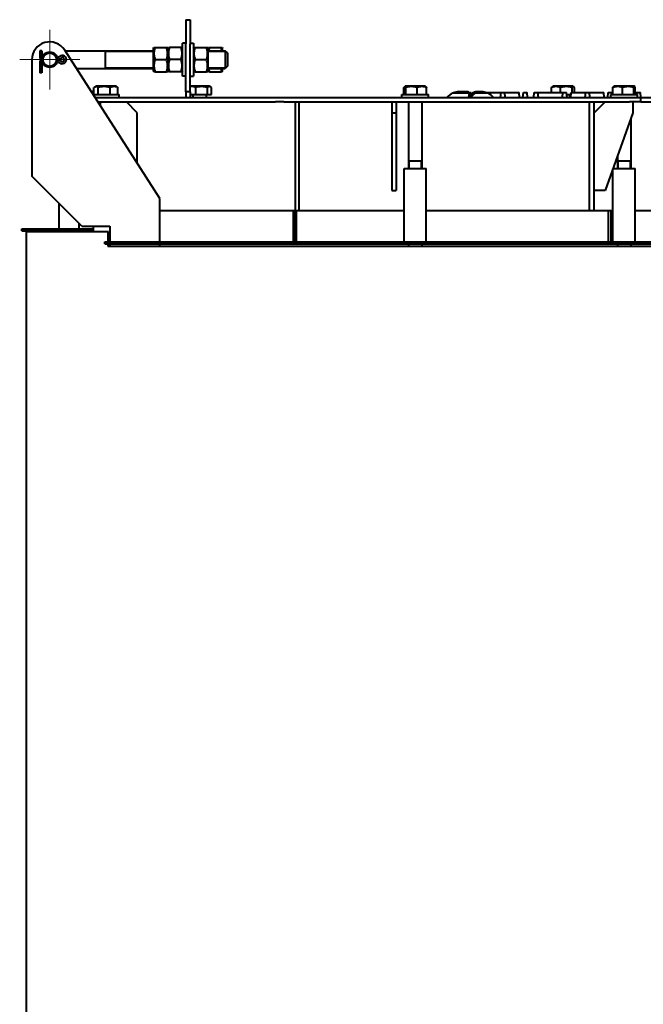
# Model space of a CAD drawing. Header units: millimetres. Extents: x -149 to 1385, y -399 to 918.
# Tile 31 of 41: x 384 to 440, y 829 to 918. Entities that reach past the tile are written whole.
import ezdxf

# ---------------------------------------------------------------- set-up
doc = ezdxf.new("R2010")
doc.units = ezdxf.units.MM
for name, color, linetype in [('(c)Креп', 9, 'Continuous'), ('G', 3, 'Continuous'), ('OSI', 2, 'Continuous'), ('R', 1, 'Continuous'), ('WELDING', 7, 'Continuous'), ('Системный слой', 250, 'Continuous')]:
    doc.layers.add(name, color=color, linetype=linetype)

# ---------------------------------------------------------------- blocks, each defined once
blk = doc.blocks.new('U679')
at = {"layer": 'WELDING', "color": 150, "lineweight": 40}
for p, q in [((399.845, 911.533), (399.679, 911.525)), ((400.009, 911.506), (399.845, 911.533)), ((400.17, 911.45), (400.009, 911.506))]:
    blk.add_line(p, q, dxfattribs=at)
blk = doc.blocks.new('U680')
at = {"layer": 'WELDING', "color": 150, "lineweight": 40}
for p, q in [((401.265, 911.47), (401.242, 911.45)), ((401.352, 911.524), (401.265, 911.47)), ((401.441, 911.532), (401.352, 911.524)), ((401.505, 911.507), (401.441, 911.532)), ((401.53, 911.491), (401.505, 911.507)), ((401.555, 911.472), (401.53, 911.491)), ((401.579, 911.45), (401.555, 911.472))]:
    blk.add_line(p, q, dxfattribs=at)
blk = doc.blocks.new('U693')
at = {"layer": 'G', "color": 150, "lineweight": 40}
for p, q in [((437.529, 910.812), (439.921, 910.812)), ((439.921, 910.812), (439.929, 910.812))]:
    blk.add_line(p, q, dxfattribs=at)
blk = doc.blocks.new('U695')
at = {"layer": 'WELDING', "color": 150, "lineweight": 40}
for p, q in [((418.926, 911.484), (418.906, 911.45)), ((418.947, 911.511), (418.926, 911.484)), ((418.968, 911.528), (418.947, 911.511)), ((419.004, 911.532), (418.968, 911.528)), ((419.04, 911.504), (419.004, 911.532)), ((419.076, 911.45), (419.04, 911.504))]:
    blk.add_line(p, q, dxfattribs=at)
blk = doc.blocks.new('U699')
at = {"layer": 'WELDING', "color": 150, "lineweight": 40}
for p, q in [((425.347, 910.966), (425.395, 911.004)), ((425.398, 911.059), (425.387, 911.058)), ((425.395, 911.004), (425.426, 911.033)), ((425.408, 911.06), (425.398, 911.059)), ((425.417, 911.06), (425.408, 911.06)), ((425.429, 911.059), (425.417, 911.06)), ((425.426, 911.033), (425.438, 911.051)), ((425.436, 911.056), (425.429, 911.059)), ((425.438, 911.051), (425.436, 911.056))]:
    blk.add_line(p, q, dxfattribs=at)
blk = doc.blocks.new('U700')
at = {"layer": 'WELDING', "color": 150, "lineweight": 40}
for p, q in [((424.796, 910.925), (424.789, 910.952)), ((424.793, 910.777), (424.801, 910.864)), ((424.8, 910.896), (424.796, 910.925)), ((424.801, 910.864), (424.8, 910.896)), ((424.737, 910.562), (424.771, 910.676)), ((424.771, 910.676), (424.793, 910.777))]:
    blk.add_line(p, q, dxfattribs=at)
blk = doc.blocks.new('U711')
at = {"layer": 'G', "color": 150, "lineweight": 40}
for p, q in [((392.265, 898.462), (392.265, 897.562)), ((392.265, 897.362), (392.265, 897.162))]:
    blk.add_line(p, q, dxfattribs=at)
blk = doc.blocks.new('U714')
at = {"layer": 'G', "color": 150, "lineweight": 40}
for p, q in [((392.316, 898.462), (392.316, 897.562)), ((392.316, 897.362), (392.316, 897.162))]:
    blk.add_line(p, q, dxfattribs=at)
blk = doc.blocks.new('U716')
at = {"layer": 'G', "color": 150, "lineweight": 40}
for p, q in [((389.441, 913.162), (396.379, 913.162)), ((401.279, 913.162), (402.829, 913.162))]:
    blk.add_line(p, q, dxfattribs=at)
blk = doc.blocks.new('U717')
at = {"layer": 'G', "color": 150, "lineweight": 40}
for p, q in [((388.417, 914.762), (396.379, 914.762)), ((401.279, 914.762), (402.829, 914.762))]:
    blk.add_line(p, q, dxfattribs=at)
blk = doc.blocks.new('U718')
at = {"layer": 'R', "color": 7, "lineweight": 9}
for p, q in [((392.029, 914.662), (396.379, 914.662)), ((401.279, 914.662), (402.829, 914.662))]:
    blk.add_line(p, q, dxfattribs=at)
blk = doc.blocks.new('U719')
at = {"layer": 'R', "color": 7, "lineweight": 9}
for p, q in [((392.029, 913.262), (396.379, 913.262)), ((401.279, 913.262), (402.829, 913.262))]:
    blk.add_line(p, q, dxfattribs=at)
blk = doc.blocks.new('U731')
at = {"layer": 'G', "color": 150, "lineweight": 40}
for p, q in [((409.254, 900.362), (418.929, 900.362)), ((420.929, 900.362), (437.329, 900.362))]:
    blk.add_line(p, q, dxfattribs=at)
blk = doc.blocks.new('U741')
at = {"layer": 'WELDING', "color": 150, "lineweight": 40}
for p, q in [((402.48, 914.963), (402.449, 915.062)), ((402.506, 914.863), (402.48, 914.963)), ((402.526, 914.762), (402.506, 914.863))]:
    blk.add_line(p, q, dxfattribs=at)
blk = doc.blocks.new('U742')
at = {"layer": 'G', "color": 150, "lineweight": 40}
for p, q in [((402.579, 914.762), (402.579, 915.007)), ((402.579, 912.917), (402.579, 913.162))]:
    blk.add_line(p, q, dxfattribs=at)
blk = doc.blocks.new('U743')
at = {"layer": 'WELDING', "color": 150, "lineweight": 40}
for p, q in [((402.449, 912.862), (402.48, 912.961)), ((402.48, 912.961), (402.506, 913.061)), ((402.506, 913.061), (402.526, 913.162))]:
    blk.add_line(p, q, dxfattribs=at)
blk = doc.blocks.new('U744')
at = {"layer": 'WELDING', "color": 150, "lineweight": 40}
for p, q in [((401.353, 914.863), (401.333, 914.762)), ((401.379, 914.963), (401.353, 914.863)), ((401.409, 915.062), (401.379, 914.963))]:
    blk.add_line(p, q, dxfattribs=at)
blk = doc.blocks.new('U745')
at = {"layer": 'WELDING', "color": 150, "lineweight": 40}
for p, q in [((401.333, 913.162), (401.353, 913.061)), ((401.353, 913.061), (401.379, 912.961)), ((401.379, 912.961), (401.409, 912.862))]:
    blk.add_line(p, q, dxfattribs=at)
blk = doc.blocks.new('U754')
at = {"layer": 'G', "color": 150, "lineweight": 40}
for p, q in [((390.951, 910.812), (392.096, 910.812)), ((392.096, 910.812), (393.296, 910.812))]:
    blk.add_line(p, q, dxfattribs=at)
blk = doc.blocks.new('U762')
at = {"layer": 'G', "color": 150, "lineweight": 40}
for p, q in [((396.929, 897.562), (396.929, 901.462)), ((396.929, 897.162), (396.929, 897.362))]:
    blk.add_line(p, q, dxfattribs=at)
blk = doc.blocks.new('U763')
at = {"layer": 'G', "color": 150, "lineweight": 40}
for p, q in [((392.429, 898.962), (392.429, 897.562)), ((392.429, 897.362), (392.429, 897.162))]:
    blk.add_line(p, q, dxfattribs=at)
blk = doc.blocks.new('U764')
at = {"layer": 'G', "color": 150, "lineweight": 40}
for q in [(399.979, 912.462), (399.979, 915.462)]:
    blk.add_line((399.979, 915.462), q, dxfattribs=at)
blk = doc.blocks.new('U771')
at = {"layer": 'G', "color": 150, "lineweight": 40}
for p, q in [((401.279, 913.962), (401.279, 915.007)), ((401.279, 912.917), (401.279, 913.962))]:
    blk.add_line(p, q, dxfattribs=at)
blk = doc.blocks.new('U777')
at = {"layer": 'WELDING', "color": 150, "lineweight": 40}
for p, q in [((439.617, 911.477), (439.604, 911.45)), ((439.644, 911.519), (439.617, 911.477)), ((439.672, 911.535), (439.644, 911.519)), ((439.687, 911.53), (439.672, 911.535)), ((439.705, 911.514), (439.687, 911.53)), ((439.722, 911.486), (439.705, 911.514)), ((439.74, 911.45), (439.722, 911.486))]:
    blk.add_line(p, q, dxfattribs=at)
blk = doc.blocks.new('U778')
at = {"layer": 'G', "color": 150, "lineweight": 40}
for p, q in [((439.449, 911.562), (437.827, 911.562)), ((439.632, 911.562), (439.449, 911.562))]:
    blk.add_line(p, q, dxfattribs=at)
blk = doc.blocks.new('U785')
at = {"layer": 'G', "color": 150, "lineweight": 40}
for p, q in [((418.729, 910.812), (420.28, 910.812)), ((420.28, 910.812), (421.129, 910.812))]:
    blk.add_line(p, q, dxfattribs=at)
blk = doc.blocks.new('U786')
at = {"layer": 'G', "color": 150, "lineweight": 40}
for p, q in [((398.979, 913.986), (398.979, 915.462)), ((398.979, 912.462), (398.979, 913.986))]:
    blk.add_line(p, q, dxfattribs=at)
blk = doc.blocks.new('U787')
at = {"layer": 'WELDING', "color": 150, "lineweight": 40}
for p, q in [((391.039, 911.468), (391.016, 911.45)), ((391.062, 911.485), (391.039, 911.468)), ((391.085, 911.499), (391.062, 911.485)), ((391.187, 911.534), (391.085, 911.499)), ((391.29, 911.515), (391.187, 911.534)), ((391.391, 911.45), (391.29, 911.515))]:
    blk.add_line(p, q, dxfattribs=at)
blk = doc.blocks.new('U788')
at = {"layer": 'WELDING', "color": 150, "lineweight": 40}
for p, q in [((434.077, 911.488), (434.046, 911.45)), ((434.128, 911.528), (434.077, 911.488)), ((434.18, 911.532), (434.128, 911.528)), ((434.2, 911.523), (434.18, 911.532)), ((434.224, 911.505), (434.2, 911.523)), ((434.248, 911.48), (434.224, 911.505)), ((434.272, 911.45), (434.248, 911.48))]:
    blk.add_line(p, q, dxfattribs=at)
blk = doc.blocks.new('U795')
at = {"layer": 'G', "color": 150, "lineweight": 40}
for p, q in [((387.87, 898.729), (387.87, 901.022)), ((387.87, 898.462), (387.87, 898.529))]:
    blk.add_line(p, q, dxfattribs=at)
blk = doc.blocks.new('U815')
at = {"layer": 'G', "color": 150, "lineweight": 40}
for p, q in [((389.679, 898.729), (389.679, 899.212)), ((389.679, 898.462), (389.679, 898.529))]:
    blk.add_line(p, q, dxfattribs=at)
blk = doc.blocks.new('U818')
at = {"layer": 'G', "color": 150, "lineweight": 40}
for p, q in [((437.579, 900.362), (437.729, 900.362)), ((439.729, 900.362), (443.929, 900.362)), ((445.929, 900.362), (452.679, 900.362))]:
    blk.add_line(p, q, dxfattribs=at)
blk = doc.blocks.new('U845')
at = {"layer": 'G', "color": 150, "lineweight": 40}
for p, q in [((397.679, 913.962), (397.679, 915.007)), ((397.679, 912.917), (397.679, 913.962))]:
    blk.add_line(p, q, dxfattribs=at)
blk = doc.blocks.new('U846')
at = {"layer": 'G', "color": 150, "lineweight": 40}
for p, q in [((396.379, 913.962), (396.379, 915.007)), ((396.379, 912.917), (396.379, 913.962))]:
    blk.add_line(p, q, dxfattribs=at)
blk = doc.blocks.new('U868')
at = {"layer": 'OSI', "color": 30, "lineweight": 9}
for q in [(387.029, 916.662), (384.329, 913.962), (389.729, 913.962), (387.029, 911.262)]:
    blk.add_line((387.029, 913.962), q, dxfattribs=at)

msp = doc.modelspace()

# ---------------------------------------------------------------- linework, layer by layer
at = {"layer": 'G', "color": 150, "lineweight": 40}
for p, q in [((399.279, 917.562), (399.679, 917.562)), ((399.279, 917.562), (399.279, 915.382)), ((399.679, 917.562), (399.679, 915.382)), ((399.279, 915.462), (398.979, 915.462)), ((399.279, 911.062), (399.279, 915.382)), ((399.679, 915.462), (399.979, 915.462)), ((399.679, 911.062), (399.679, 915.382)), ((386.144, 914.762), (386.144, 914.147)), ((386.329, 914.762), (386.144, 914.762)), ((386.329, 914.762), (386.329, 914.147)), ((396.929, 901.462), (388.377, 914.825)), ((392.029, 914.762), (392.029, 913.162)), ((396.379, 915.007), (396.411, 915.062)), ((396.411, 915.062), (396.509, 915.062)), ((396.509, 915.062), (397.549, 915.062)), ((397.549, 915.062), (397.648, 915.062)), ((397.648, 915.062), (397.679, 915.007)), ((397.711, 915.062), (397.679, 915.007)), ((397.679, 915.007), (397.679, 912.917)), ((397.711, 915.062), (397.809, 915.062)), ((398.849, 915.062), (397.809, 915.062)), ((398.849, 915.062), (398.948, 915.062)), ((398.979, 915.007), (398.948, 915.062)), ((399.979, 915.007), (400.011, 915.062)), ((400.011, 915.062), (400.109, 915.062)), ((400.109, 915.062), (401.149, 915.062)), ((401.149, 915.062), (401.248, 915.062)), ((401.248, 915.062), (401.279, 915.007)), ((401.279, 915.007), (401.311, 915.062)), ((401.311, 915.062), (401.409, 915.062)), ((401.409, 915.062), (402.449, 915.062)), ((402.449, 915.062), (402.548, 915.062)), ((402.548, 915.062), (402.579, 915.007)), ((403.029, 914.562), (402.829, 914.762)), ((402.829, 914.762), (402.829, 913.162)), ((403.029, 914.562), (403.029, 913.362)), ((385.429, 913.962), (385.429, 903.462)), ((386.144, 913.776), (386.144, 912.761)), ((386.329, 914.147), (386.199, 914.016)), ((386.329, 913.776), (386.199, 913.907)), ((386.329, 914.147), (386.354, 914.147)), ((386.355, 913.776), (386.329, 913.776)), ((386.329, 913.776), (386.329, 912.761)), ((388.001, 913.627), (387.702, 913.769)), ((387.703, 914.154), (388.001, 914.296)), ((387.729, 913.962), (388.08, 914.129)), ((388.08, 913.795), (387.729, 913.961)), ((396.509, 913.962), (397.549, 913.962)), ((398.849, 913.962), (397.809, 913.962)), ((400.109, 913.962), (401.149, 913.962)), ((386.329, 912.761), (386.144, 912.761)), ((396.379, 912.917), (396.411, 912.862)), ((396.509, 912.862), (396.411, 912.862)), ((396.509, 912.862), (397.549, 912.862)), ((397.648, 912.862), (397.549, 912.862)), ((397.648, 912.862), (397.679, 912.917)), ((397.711, 912.862), (397.679, 912.917)), ((397.809, 912.862), (397.711, 912.862)), ((398.849, 912.862), (397.809, 912.862)), ((398.948, 912.862), (398.849, 912.862)), ((398.979, 912.917), (398.948, 912.862)), ((399.979, 912.917), (400.011, 912.862)), ((400.109, 912.862), (400.011, 912.862)), ((400.109, 912.862), (401.149, 912.862)), ((401.248, 912.862), (401.149, 912.862)), ((401.248, 912.862), (401.279, 912.917)), ((401.279, 912.917), (401.311, 912.862)), ((401.409, 912.862), (401.311, 912.862)), ((401.409, 912.862), (402.449, 912.862)), ((402.548, 912.862), (402.449, 912.862)), ((402.548, 912.862), (402.579, 912.917)), ((403.029, 913.362), (402.829, 913.162)), ((399.279, 912.462), (398.979, 912.462)), ((399.679, 912.462), (399.979, 912.462)), ((390.731, 911.147), (390.765, 911.165)), ((390.765, 911.165), (390.981, 910.757)), ((391.016, 910.812), (391.016, 911.45)), ((391.085, 911.499), (391.194, 911.562)), ((392.999, 911.562), (391.194, 911.562)), ((391.391, 910.812), (391.391, 911.45)), ((392.471, 910.812), (392.471, 911.45)), ((393.107, 911.499), (392.999, 911.562)), ((393.176, 910.812), (393.176, 911.45)), ((399.279, 911.062), (399.279, 910.562)), ((399.679, 911.062), (399.279, 911.062)), ((401.409, 911.562), (399.679, 911.562)), ((399.679, 911.062), (399.679, 910.562)), ((400.17, 910.812), (400.17, 911.45)), ((401.242, 910.812), (401.242, 911.45)), ((401.505, 911.507), (401.409, 911.562)), ((401.579, 910.812), (401.579, 911.45)), ((418.906, 910.812), (418.906, 911.45)), ((418.968, 911.528), (419.027, 911.562)), ((420.832, 911.562), (419.027, 911.562)), ((419.076, 910.812), (419.076, 911.45)), ((420.099, 910.812), (420.099, 911.45)), ((420.891, 911.528), (420.832, 911.562)), ((420.953, 910.812), (420.953, 911.45)), ((424.789, 910.952), (423.317, 910.952)), ((423.352, 910.966), (423.352, 910.952)), ((424.784, 910.966), (423.352, 910.966)), ((424.655, 911.06), (423.828, 911.06)), ((424.784, 910.952), (424.784, 910.966)), ((424.801, 910.562), (424.801, 910.864)), ((424.883, 911.062), (424.876, 911.062)), ((424.876, 911.062), (424.876, 910.706)), ((424.883, 910.722), (424.883, 911.062)), ((426.442, 910.952), (425.328, 910.952)), ((425.347, 910.952), (425.347, 910.966)), ((426.407, 910.966), (425.347, 910.966)), ((425.37, 910.984), (425.37, 911.055)), ((425.387, 911.055), (425.37, 911.055)), ((425.387, 910.997), (425.387, 911.058)), ((425.931, 911.06), (425.417, 911.06)), ((426.357, 910.985), (426.36, 911.012)), ((426.36, 911.012), (427.654, 911.012)), ((426.407, 910.952), (426.407, 910.966)), ((427.615, 910.562), (427.654, 911.012)), ((427.654, 911.012), (427.986, 911.012)), ((428.025, 910.562), (427.986, 911.012)), ((427.986, 911.012), (429.276, 911.012)), ((429.316, 910.562), (429.276, 911.012)), ((429.625, 910.562), (429.664, 911.012)), ((429.664, 911.012), (430, 911.012)), ((430.039, 910.562), (430, 911.012)), ((430.602, 910.562), (430.641, 911.012)), ((430.641, 911.012), (430.973, 911.012)), ((431.012, 910.562), (430.973, 911.012)), ((430.973, 911.012), (433.226, 911.012)), ((432.187, 911.012), (432.187, 911.45)), ((432.259, 911.523), (432.327, 911.562)), ((434.132, 911.562), (432.327, 911.562)), ((433.004, 911.012), (433.004, 911.45)), ((433.187, 910.562), (433.226, 911.012)), ((433.226, 911.012), (433.558, 911.012)), ((433.597, 910.562), (433.558, 911.012)), ((433.94, 910.562), (433.98, 911.012)), ((433.98, 911.012), (435.274, 911.012)), ((434.046, 911.012), (434.046, 911.45)), ((434.2, 911.523), (434.132, 911.562)), ((434.272, 911.012), (434.272, 911.45)), ((435.235, 910.562), (435.274, 911.012)), ((435.274, 911.012), (435.606, 911.012)), ((435.606, 911.012), (436.896, 911.012)), ((435.645, 910.562), (435.606, 911.012)), ((436.936, 910.562), (436.896, 911.012)), ((437.257, 910.562), (437.296, 911.012)), ((437.296, 911.012), (437.628, 911.012)), ((437.628, 911.012), (437.719, 911.012)), ((437.645, 910.812), (437.628, 911.012)), ((437.719, 910.812), (437.719, 911.45)), ((437.772, 911.53), (437.827, 911.562)), ((438.594, 910.812), (438.594, 911.45)), ((439.604, 910.812), (439.604, 911.45)), ((439.687, 911.53), (439.632, 911.562)), ((439.74, 910.812), (439.74, 911.45)), ((439.74, 911.012), (439.76, 911.012)), ((439.752, 910.812), (439.76, 911.012)), ((439.76, 911.012), (440.197, 911.012)), ((440.197, 911.012), (440.204, 911.012)), ((440.236, 910.562), (440.197, 911.012)), ((440.204, 911.012), (440.213, 911.012)), ((440.252, 910.562), (440.213, 911.012)), ((391.105, 910.562), (407.341, 910.562)), ((391.361, 910.162), (407.341, 910.162)), ((391.442, 910.162), (391.442, 910.035)), ((391.562, 910.162), (391.562, 909.848)), ((393.296, 910.562), (393.296, 910.812)), ((394.901, 909.162), (393.947, 910.162)), ((399.679, 910.812), (400.17, 910.812)), ((399.907, 910.752), (399.907, 910.562)), ((400.17, 910.812), (401.242, 910.812)), ((401.107, 910.752), (401.107, 910.562)), ((401.242, 910.812), (401.579, 910.812)), ((407.341, 910.562), (408.117, 910.562)), ((408.117, 910.162), (407.341, 910.162)), ((408.117, 910.562), (439.229, 910.562)), ((408.117, 910.162), (439.229, 910.162)), ((409.154, 900.362), (409.154, 910.162)), ((409.47, 900.362), (409.47, 910.162)), ((417.829, 910.162), (417.829, 909.162)), ((418.229, 910.162), (418.229, 909.162)), ((418.729, 910.562), (418.729, 910.812)), ((419.329, 910.162), (419.329, 904.162)), ((420.529, 910.162), (420.529, 904.162)), ((421.129, 910.562), (421.129, 910.812)), ((424.84, 910.562), (424.84, 910.599)), ((433.575, 910.812), (433.962, 910.812)), ((433.829, 910.752), (433.829, 910.562)), ((435.629, 900.362), (435.629, 910.162)), ((435.629, 900.362), (435.629, 910.162)), ((437.029, 910.162), (436.029, 909.162)), ((436.029, 900.362), (436.029, 910.162)), ((437.529, 910.562), (437.529, 910.812)), ((439.229, 910.562), (440.229, 910.562)), ((440.229, 910.162), (439.229, 910.162)), ((439.529, 910.162), (439.529, 909.162)), ((439.929, 910.562), (439.929, 910.812)), ((440.229, 910.562), (482.484, 910.562)), ((440.229, 910.162), (440.229, 910.562)), ((440.229, 910.162), (482.484, 910.162)), ((394.901, 904.631), (394.901, 909.162)), ((417.829, 909.162), (417.829, 902.162)), ((417.829, 909.162), (418.229, 909.162)), ((418.229, 909.162), (418.229, 902.162)), ((439.529, 909.162), (437.029, 902.162)), ((439.329, 908.602), (439.329, 904.162)), ((420.529, 904.812), (419.329, 904.812)), ((438.129, 905.242), (438.129, 904.162)), ((439.329, 904.812), (438.129, 904.812)), ((418.929, 897.562), (418.929, 904.162)), ((418.929, 904.162), (420.929, 904.162)), ((420.929, 897.562), (420.929, 904.162)), ((437.729, 897.562), (437.729, 904.122)), ((437.744, 904.162), (439.729, 904.162)), ((439.729, 897.562), (439.729, 904.162)), ((389.929, 898.962), (385.429, 903.462)), ((417.829, 902.162), (418.229, 902.162)), ((437.029, 902.162), (436.029, 902.162)), ((396.929, 900.362), (408.959, 900.362)), ((408.959, 897.562), (408.959, 900.362)), ((408.959, 900.362), (409.154, 900.362)), ((409.154, 897.562), (409.154, 900.362)), ((409.254, 897.562), (409.254, 900.362)), ((437.329, 897.562), (437.329, 900.362)), ((437.329, 900.362), (437.579, 900.362)), ((437.579, 897.562), (437.579, 900.362)), ((409.154, 900.162), (409.254, 900.162)), ((384.529, 898.729), (389.766, 898.729)), ((384.529, 898.529), (384.529, 898.729)), ((384.529, 898.529), (389.766, 898.529)), ((392.265, 898.462), (384.929, 898.462)), ((384.929, 773.462), (384.929, 898.462)), ((389.766, 898.529), (389.766, 898.729)), ((389.766, 898.729), (390.929, 898.729)), ((389.766, 898.529), (390.929, 898.529)), ((389.929, 898.962), (392.429, 898.962)), ((390.929, 898.962), (390.929, 898.462)), ((392.316, 898.462), (392.265, 898.462)), ((391.998, 897.362), (391.998, 897.562)), ((391.998, 897.562), (484.929, 897.562)), ((391.998, 897.362), (484.929, 897.362)), ((392.265, 897.162), (577.594, 897.162)), ((419.329, 897.362), (419.329, 897.162)), ((420.529, 897.362), (420.529, 897.162)), ((438.129, 897.362), (438.129, 897.162)), ((439.329, 897.362), (439.329, 897.162))]:
    msp.add_line(p, q, dxfattribs=at)
for radius in [0.7, 0.608]:
    msp.add_circle((387.029, 913.962), radius, dxfattribs=at)
for centre, radius, start, end in [((387.029, 913.962), 1.6, 32.62038, 180), ((386.329, 914.147), 0.185, 180, 225), ((386.329, 913.776), 0.185, 135, 180), ((386.329, 914.147), 0.185, 225, 270), ((386.329, 913.776), 0.185, 90, 135), ((388.159, 913.962), 0.37, 244.58432, 115.41568), ((388.159, 913.962), 0.185, 244.58432, 115.41568), ((399.847, 910.752), 0.06, 0, 90), ((401.167, 910.752), 0.06, 90, 180), ((433.889, 910.752), 0.06, 90, 180)]:
    msp.add_arc(centre, radius, start, end, dxfattribs=at)
for centre, start_param, end_param in [((423.828, 908.561), 3.437686, 3.784076), ((423.828, 908.561), 3.141593, 3.416832), ((425.931, 908.561), 2.866353, 3.141593), ((425.931, 908.561), 2.49911, 2.845499)]:
    msp.add_ellipse(centre, major_axis=(0, -2.499), ratio=0.7, start_param=start_param, end_param=end_param, dxfattribs=at)
at = {"layer": 'R', "color": 7, "lineweight": 9}
for p, q in [((402.829, 914.662), (402.929, 914.662)), ((402.829, 913.262), (402.929, 913.262)), ((419.424, 904.812), (419.424, 904.162)), ((420.435, 904.812), (420.435, 904.162)), ((438.224, 904.812), (438.224, 904.162)), ((439.235, 904.812), (439.235, 904.162))]:
    msp.add_line(p, q, dxfattribs=at)
at = {"layer": 'WELDING', "color": 150, "lineweight": 40}
msp.add_line((387.729, 913.961), (387.729, 913.961), dxfattribs=at)
for points, knots in [([(396.509, 915.062), (396.497, 915.025), (396.48, 914.969), (396.459, 914.889), (396.446, 914.834), (396.433, 914.769), (396.425, 914.717), (396.418, 914.655), (396.413, 914.598), (396.411, 914.531), (396.411, 914.467), (396.415, 914.406), (396.421, 914.337), (396.434, 914.25), (396.46, 914.121), (396.489, 914.023), (396.509, 913.962)], [0, 0, 0, 0, 1.784805, 2.61827, 3.753185, 4.35691, 5.631016, 6.146734, 7.197334, 8.231074, 9.204643, 10.126104, 11.032386, 12.370796, 14.099208, 17, 17, 17, 17]), ([(397.549, 913.962), (397.562, 914), (397.579, 914.055), (397.6, 914.135), (397.613, 914.19), (397.625, 914.256), (397.634, 914.307), (397.641, 914.369), (397.646, 914.426), (397.648, 914.493), (397.647, 914.557), (397.644, 914.619), (397.638, 914.688), (397.625, 914.774), (397.598, 914.903), (397.57, 915.001), (397.549, 915.062)], [0, 0, 0, 0, 1.784805, 2.61827, 3.753185, 4.35691, 5.631016, 6.146734, 7.197334, 8.231074, 9.204643, 10.126104, 11.032386, 12.370796, 14.099208, 17, 17, 17, 17]), ([(397.809, 915.062), (397.797, 915.025), (397.78, 914.969), (397.759, 914.889), (397.746, 914.834), (397.733, 914.769), (397.725, 914.717), (397.718, 914.655), (397.713, 914.598), (397.711, 914.531), (397.711, 914.467), (397.715, 914.406), (397.721, 914.337), (397.734, 914.25), (397.76, 914.121), (397.789, 914.023), (397.809, 913.962)], [0, 0, 0, 0, 1.784805, 2.61827, 3.753185, 4.35691, 5.631016, 6.146734, 7.197334, 8.231074, 9.204643, 10.126104, 11.032386, 12.370796, 14.099208, 17, 17, 17, 17]), ([(398.849, 913.962), (398.862, 914), (398.879, 914.055), (398.9, 914.135), (398.913, 914.19), (398.925, 914.256), (398.934, 914.307), (398.941, 914.369), (398.946, 914.426), (398.948, 914.493), (398.947, 914.557), (398.944, 914.619), (398.938, 914.688), (398.925, 914.774), (398.898, 914.903), (398.87, 915.001), (398.849, 915.062)], [0, 0, 0, 0, 1.784805, 2.61827, 3.753185, 4.35691, 5.631016, 6.146734, 7.197334, 8.231074, 9.204643, 10.126104, 11.032386, 12.370796, 14.099208, 17, 17, 17, 17]), ([(400.109, 915.062), (400.097, 915.025), (400.08, 914.969), (400.059, 914.889), (400.046, 914.834), (400.033, 914.769), (400.025, 914.717), (400.018, 914.655), (400.013, 914.598), (400.011, 914.531), (400.011, 914.467), (400.015, 914.406), (400.021, 914.337), (400.034, 914.25), (400.06, 914.121), (400.089, 914.023), (400.109, 913.962)], [0, 0, 0, 0, 1.784805, 2.61827, 3.753185, 4.35691, 5.631016, 6.146734, 7.197334, 8.231074, 9.204643, 10.126104, 11.032386, 12.370796, 14.099208, 17, 17, 17, 17]), ([(401.149, 913.962), (401.162, 914), (401.179, 914.055), (401.2, 914.135), (401.213, 914.19), (401.225, 914.256), (401.234, 914.307), (401.241, 914.369), (401.246, 914.426), (401.248, 914.493), (401.247, 914.557), (401.244, 914.619), (401.238, 914.688), (401.225, 914.774), (401.198, 914.903), (401.17, 915.001), (401.149, 915.062)], [0, 0, 0, 0, 1.784805, 2.61827, 3.753185, 4.35691, 5.631016, 6.146734, 7.197334, 8.231074, 9.204643, 10.126104, 11.032386, 12.370796, 14.099208, 17, 17, 17, 17]), ([(396.509, 913.962), (396.497, 913.925), (396.48, 913.869), (396.459, 913.789), (396.446, 913.734), (396.433, 913.669), (396.425, 913.617), (396.418, 913.555), (396.413, 913.498), (396.411, 913.431), (396.411, 913.367), (396.415, 913.306), (396.421, 913.237), (396.434, 913.15), (396.46, 913.021), (396.489, 912.923), (396.509, 912.862)], [0, 0, 0, 0, 1.784805, 2.61827, 3.753185, 4.35691, 5.631016, 6.146734, 7.197334, 8.231074, 9.204643, 10.126104, 11.032386, 12.370796, 14.099208, 17, 17, 17, 17]), ([(397.549, 912.862), (397.562, 912.9), (397.579, 912.955), (397.6, 913.035), (397.613, 913.09), (397.625, 913.156), (397.634, 913.207), (397.641, 913.269), (397.646, 913.326), (397.648, 913.393), (397.647, 913.457), (397.644, 913.519), (397.638, 913.588), (397.625, 913.674), (397.598, 913.803), (397.57, 913.901), (397.549, 913.962)], [0, 0, 0, 0, 1.784805, 2.61827, 3.753185, 4.35691, 5.631016, 6.146734, 7.197334, 8.231074, 9.204643, 10.126104, 11.032386, 12.370796, 14.099208, 17, 17, 17, 17]), ([(397.809, 913.962), (397.797, 913.925), (397.78, 913.869), (397.759, 913.789), (397.746, 913.734), (397.733, 913.669), (397.725, 913.617), (397.718, 913.555), (397.713, 913.498), (397.711, 913.431), (397.711, 913.367), (397.715, 913.306), (397.721, 913.237), (397.734, 913.15), (397.76, 913.021), (397.789, 912.923), (397.809, 912.862)], [0, 0, 0, 0, 1.784805, 2.61827, 3.753185, 4.35691, 5.631016, 6.146734, 7.197334, 8.231074, 9.204643, 10.126104, 11.032386, 12.370796, 14.099208, 17, 17, 17, 17]), ([(398.849, 912.862), (398.862, 912.9), (398.879, 912.955), (398.9, 913.035), (398.913, 913.09), (398.925, 913.156), (398.934, 913.207), (398.941, 913.269), (398.946, 913.326), (398.948, 913.393), (398.947, 913.457), (398.944, 913.519), (398.938, 913.588), (398.925, 913.674), (398.898, 913.803), (398.87, 913.901), (398.849, 913.962)], [0, 0, 0, 0, 1.784805, 2.61827, 3.753185, 4.35691, 5.631016, 6.146734, 7.197334, 8.231074, 9.204643, 10.126104, 11.032386, 12.370796, 14.099208, 17, 17, 17, 17]), ([(400.109, 913.962), (400.097, 913.925), (400.08, 913.869), (400.059, 913.789), (400.046, 913.734), (400.033, 913.669), (400.025, 913.617), (400.018, 913.555), (400.013, 913.498), (400.011, 913.431), (400.011, 913.367), (400.015, 913.306), (400.021, 913.237), (400.034, 913.15), (400.06, 913.021), (400.089, 912.923), (400.109, 912.862)], [0, 0, 0, 0, 1.784805, 2.61827, 3.753185, 4.35691, 5.631016, 6.146734, 7.197334, 8.231074, 9.204643, 10.126104, 11.032386, 12.370796, 14.099208, 17, 17, 17, 17]), ([(401.149, 912.862), (401.162, 912.9), (401.179, 912.955), (401.2, 913.035), (401.213, 913.09), (401.225, 913.156), (401.234, 913.207), (401.241, 913.269), (401.246, 913.326), (401.248, 913.393), (401.247, 913.457), (401.244, 913.519), (401.238, 913.588), (401.225, 913.674), (401.198, 913.803), (401.17, 913.901), (401.149, 913.962)], [0, 0, 0, 0, 1.784805, 2.61827, 3.753185, 4.35691, 5.631016, 6.146734, 7.197334, 8.231074, 9.204643, 10.126104, 11.032386, 12.370796, 14.099208, 17, 17, 17, 17]), ([(392.471, 911.45), (392.427, 911.463), (392.365, 911.479), (392.274, 911.5), (392.2, 911.513), (392.119, 911.524), (392.047, 911.531), (391.981, 911.534), (391.918, 911.535), (391.866, 911.534), (391.807, 911.53), (391.729, 911.523), (391.583, 911.501), (391.467, 911.472), (391.391, 911.45)], [0, 0, 0, 0, 1.905023, 2.606895, 3.844333, 4.968544, 5.957069, 6.813299, 7.701429, 8.533187, 8.934797, 10.132776, 11.738547, 15, 15, 15, 15]), ([(393.176, 911.45), (393.149, 911.462), (393.104, 911.481), (393.044, 911.501), (392.994, 911.514), (392.948, 911.524), (392.901, 911.531), (392.857, 911.534), (392.815, 911.535), (392.775, 911.533), (392.73, 911.529), (392.68, 911.52), (392.608, 911.503), (392.539, 911.479), (392.488, 911.457), (392.471, 911.45)], [0, 0, 0, 0, 1.912449, 3.143264, 4.100621, 5.29978, 6.277542, 7.267519, 8.214858, 9.102067, 9.95816, 11.225797, 12.463836, 14.84267, 16, 16, 16, 16]), ([(393.107, 911.499), (393.12, 911.492), (393.143, 911.477), (393.166, 911.459), (393.176, 911.45)], [0, 0, 0, 0, 2.712642, 5, 5, 5, 5]), ([(401.242, 911.45), (401.198, 911.463), (401.137, 911.479), (401.046, 911.5), (400.973, 911.513), (400.893, 911.524), (400.821, 911.531), (400.755, 911.534), (400.693, 911.535), (400.641, 911.534), (400.583, 911.53), (400.505, 911.523), (400.36, 911.501), (400.245, 911.472), (400.17, 911.45)], [0, 0, 0, 0, 1.905023, 2.606895, 3.844333, 4.968544, 5.957069, 6.813299, 7.701429, 8.533187, 8.934797, 10.132776, 11.738547, 15, 15, 15, 15]), ([(420.099, 911.45), (420.064, 911.461), (420.006, 911.477), (419.92, 911.498), (419.842, 911.513), (419.778, 911.523), (419.72, 911.529), (419.662, 911.533), (419.59, 911.535), (419.531, 911.534), (419.47, 911.53), (419.406, 911.524), (419.318, 911.511), (419.207, 911.488), (419.124, 911.465), (419.076, 911.45)], [0, 0, 0, 0, 1.679816, 2.780687, 4.100621, 5.29978, 5.785161, 6.773962, 7.999819, 9.102067, 9.530451, 10.806592, 12.055167, 13.667644, 16, 16, 16, 16]), ([(420.953, 911.45), (420.915, 911.464), (420.86, 911.482), (420.788, 911.502), (420.732, 911.514), (420.675, 911.524), (420.618, 911.531), (420.565, 911.534), (420.516, 911.535), (420.467, 911.533), (420.413, 911.529), (420.351, 911.52), (420.264, 911.503), (420.18, 911.479), (420.119, 911.457), (420.099, 911.45)], [0, 0, 0, 0, 2.167402, 3.143264, 4.100621, 5.29978, 6.354207, 7.267519, 8.214858, 9.102067, 9.95816, 11.225797, 12.521117, 14.84267, 16, 16, 16, 16]), ([(420.891, 911.528), (420.896, 911.525), (420.903, 911.52), (420.924, 911.499), (420.94, 911.475), (420.953, 911.45)], [0, 0, 0, 0, 1.328496, 2.029678, 6, 6, 6, 6]), ([(424.784, 910.966), (424.781, 910.973), (424.774, 910.988), (424.76, 911.01), (424.741, 911.029), (424.718, 911.045), (424.69, 911.057), (424.668, 911.06), (424.655, 911.06)], [0, 0, 0, 0, 0.961764, 2.302742, 3.751391, 5.124612, 6.746713, 9, 9, 9, 9]), ([(425.37, 911.055), (425.356, 911.052), (425.334, 911.047), (425.301, 911.038), (425.275, 911.03), (425.249, 911.021), (425.222, 911.011), (425.196, 911.001), (425.17, 910.989), (425.145, 910.977), (425.12, 910.965), (425.097, 910.952), (425.075, 910.938), (425.054, 910.924), (425.034, 910.909), (425.016, 910.895), (424.999, 910.88), (424.978, 910.86), (424.954, 910.834), (424.929, 910.801), (424.91, 910.773), (424.894, 910.745), (424.877, 910.71), (424.857, 910.66), (424.845, 910.62), (424.84, 910.599)], [0, 0, 0, 0, 2.168288, 3.232622, 4.280144, 5.319469, 6.335528, 7.335566, 8.312431, 9.281577, 10.221297, 11.13968, 12.021794, 12.890374, 13.721142, 14.528114, 15.302347, 16.067632, 17.531359, 18.916993, 20.24302, 20.890236, 22.181924, 24.101739, 26, 26, 26, 26]), ([(424.884, 910.562), (424.912, 910.592), (424.969, 910.648), (425.042, 910.716), (425.104, 910.771), (425.153, 910.813), (425.202, 910.853), (425.249, 910.891), (425.292, 910.924), (425.318, 910.944), (425.328, 910.952)], [0, 0, 0, 0, 1.929035, 3.862532, 5.006057, 6.300592, 7.406843, 8.671011, 9.995212, 11, 11, 11, 11]), ([(433.004, 911.45), (432.972, 911.462), (432.926, 911.479), (432.856, 911.499), (432.799, 911.513), (432.739, 911.524), (432.684, 911.531), (432.634, 911.534), (432.585, 911.535), (432.539, 911.533), (432.487, 911.529), (432.429, 911.52), (432.346, 911.503), (432.265, 911.479), (432.206, 911.457), (432.187, 911.45)], [0, 0, 0, 0, 1.912449, 2.780687, 4.100621, 5.29978, 6.277542, 7.267519, 8.214858, 9.102067, 9.95816, 11.225797, 12.463836, 14.84267, 16, 16, 16, 16]), ([(432.187, 911.45), (432.196, 911.463), (432.213, 911.484), (432.237, 911.508), (432.251, 911.518), (432.259, 911.523)], [0, 0, 0, 0, 2.405922, 4.161897, 6, 6, 6, 6]), ([(434.046, 911.45), (434.011, 911.461), (433.958, 911.475), (433.87, 911.497), (433.792, 911.512), (433.719, 911.523), (433.66, 911.529), (433.601, 911.533), (433.528, 911.535), (433.467, 911.534), (433.405, 911.53), (433.34, 911.524), (433.25, 911.511), (433.138, 911.488), (433.053, 911.465), (433.004, 911.45)], [0, 0, 0, 0, 1.679816, 2.464254, 4.100621, 5.29978, 5.785161, 6.773962, 7.999819, 9.102067, 9.530451, 10.806592, 12.055167, 13.667644, 16, 16, 16, 16]), ([(438.594, 911.45), (438.557, 911.463), (438.508, 911.479), (438.433, 911.5), (438.374, 911.513), (438.308, 911.524), (438.25, 911.531), (438.196, 911.534), (438.145, 911.535), (438.096, 911.533), (438.04, 911.529), (437.977, 911.52), (437.888, 911.503), (437.801, 911.479), (437.739, 911.457), (437.719, 911.45)], [0, 0, 0, 0, 2.032024, 2.780687, 4.100621, 5.29978, 6.354207, 7.267519, 8.214858, 9.102067, 9.95816, 11.225797, 12.521117, 14.84267, 16, 16, 16, 16]), ([(437.719, 911.45), (437.725, 911.465), (437.737, 911.489), (437.753, 911.513), (437.764, 911.525), (437.77, 911.529), (437.772, 911.53)], [0, 0, 0, 0, 2.622127, 4.645475, 6.189715, 7, 7, 7, 7]), ([(439.604, 911.45), (439.57, 911.461), (439.512, 911.477), (439.427, 911.498), (439.351, 911.513), (439.287, 911.523), (439.23, 911.529), (439.172, 911.533), (439.101, 911.535), (439.043, 911.534), (438.983, 911.53), (438.92, 911.524), (438.832, 911.511), (438.723, 911.488), (438.641, 911.465), (438.594, 911.45)], [0, 0, 0, 0, 1.679816, 2.780687, 4.100621, 5.29978, 5.785161, 6.773962, 7.999819, 9.102067, 9.530451, 10.806592, 12.055167, 13.667644, 16, 16, 16, 16])]:
    msp.add_open_spline(points, degree=3, knots=knots, dxfattribs=at)

# ---------------------------------------------------------------- block references
at = {"layer": '(c)Креп'}
for name in ['U786', 'U764', 'U717', 'U718', 'U846', 'U845', 'U771', 'U742', 'U716', 'U719', 'U778']:
    msp.add_blockref(name, (0, 0), dxfattribs=at)
at = {"layer": 'OSI'}
msp.add_blockref('U868', (0, 0), dxfattribs=at)
at = {"layer": 'WELDING'}
for name in ['U744', 'U741', 'U745', 'U743', 'U787', 'U679', 'U680', 'U695', 'U700', 'U699', 'U788', 'U777']:
    msp.add_blockref(name, (0, 0), dxfattribs=at)
at = {"layer": 'Системный слой'}
for name in ['U754', 'U785', 'U693', 'U762', 'U795', 'U731', 'U818', 'U815', 'U711', 'U714', 'U763']:
    msp.add_blockref(name, (0, 0), dxfattribs=at)

doc.saveas('drawing.dxf')
